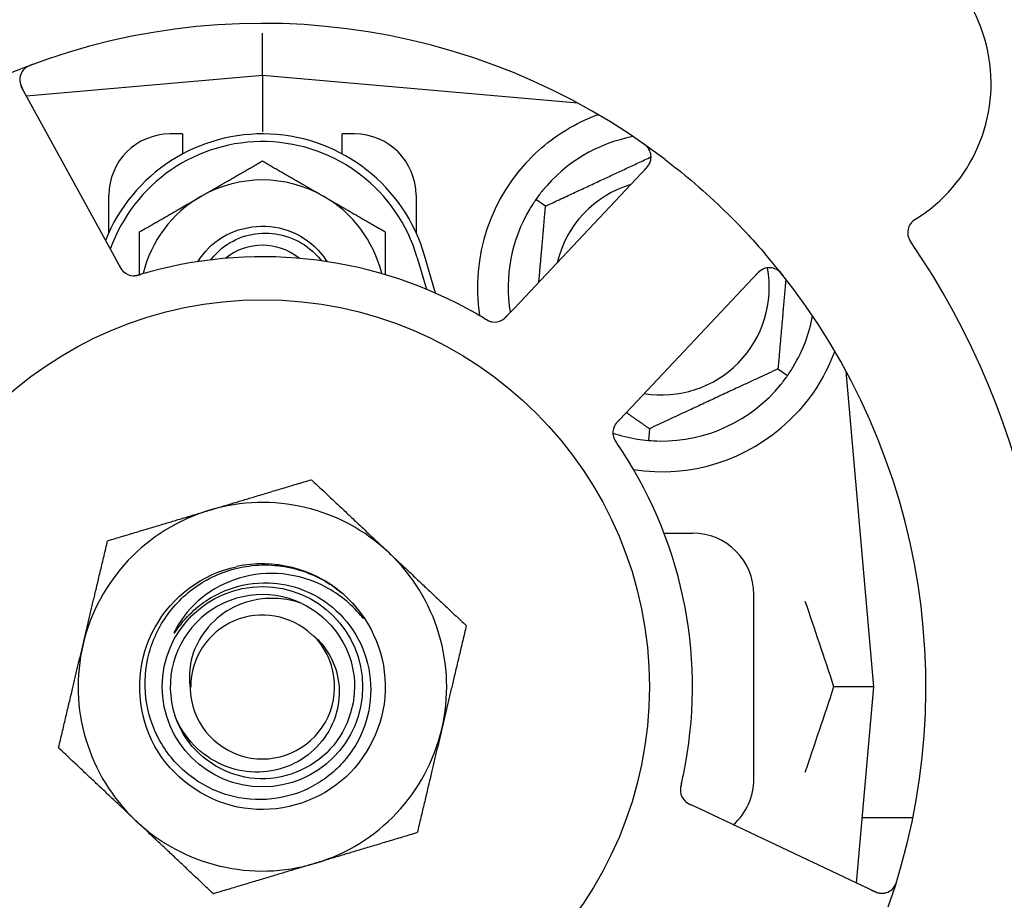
# Model space of a CAD drawing. Header units: inches. Extents: x 24 to 1128, y -69 to 748.
# Tile 21 of 256: x 121.49 to 123.5, y 214.88 to 216.67. Entities that reach past the tile are written whole.
import ezdxf

# ---------------------------------------------------------------- set-up
doc = ezdxf.new("R2010")
doc.units = ezdxf.units.IN
doc.header["$LTSCALE"] = 32
doc.header["$MEASUREMENT"] = 0
doc.layers.add('Dimension (ANSI)', color=7, linetype='Continuous', lineweight=25)
doc.layers.add('Visible (ANSI)', color=7, linetype='Continuous', lineweight=30)
doc.styles.add('Note Text (ANSI)', font='tahoma.ttf')
doc.dimstyles.new('SB Fraction-16 (ANSI)', dxfattribs={"dimscale": 32, "dimtxt": 0.125, "dimasz": 0.098425, "dimexe": 0.125, "dimexo": 0.0625, "dimgap": 0.031496, "dimtad": 0, "dimtih": 1, "dimtoh": 1, "dimdec": 4, "dimrnd": 1e-08, "dimzin": 0, "dimdsep": 46, "dimlunit": 5, "dimtxsty": 'Note Text (ANSI)', "dimcen": 0.09, "dimdle": 0.393701, "dimclrd": 256, "dimclre": 256, "dimclrt": 256, "dimadec": 0, "dimazin": 3, "dimtfac": 0.96, "dimtofl": 0, "dimtmove": 0, "dimatfit": 3, "dimfxl": 1, "dimfrac": 2, "dimtolj": 1, "dimtzin": 12, "dimlwd": -1, "dimlwe": -1, "dimarcsym": 0})

# ---------------------------------------------------------------- blocks, each defined once
blk = doc.blocks.new('*D15')
at = {"layer": 'Defpoints', "color": 0, "transparency": 16777216}
for p in [(157.2904, 468.9837), (65.9568, 162.272), (120.1654, 162.272)]:
    blk.add_point(p, dxfattribs=at)
at = {"layer": 'Dimension (ANSI)', "transparency": 16777216}
for p, q in [((155.2904, 468.9837), (61.9568, 468.9837)), ((65.9568, 465.8341), (65.9568, 331.6609)), ((65.9568, 165.4216), (65.9568, 324.5948)), ((118.1654, 162.272), (61.9568, 162.272))]:
    blk.add_line(p, q, dxfattribs=at)
for points in [[(65.4319, 465.8341), (66.4817, 465.8341), (65.9568, 468.9837)], [(65.4319, 165.4216), (66.4817, 165.4216), (65.9568, 162.272)]]:
    blk.add_solid(points, dxfattribs=at)
at = {"layer": 'Dimension (ANSI)', "transparency": 16777216, "insert": (53.754, 330.653), "char_height": 4, "attachment_point": 1, "style": 'Note Text (ANSI)'}
blk.add_mtext('\\A1;306 11/16', dxfattribs=at)

msp = doc.modelspace()

# ---------------------------------------------------------------- linework, layer by layer
at = {"layer": 'Visible (ANSI)'}
for p, q in [((121.98611, 216.55645), (121.98611, 216.64244)), ((121.98611, 216.55645), (121.50615, 216.51446)), ((121.98611, 216.55645), (121.98611, 216.44187)), ((122.62809, 216.50028), (121.98611, 216.55645)), ((121.68481, 216.1879), (121.49618, 216.53269)), ((122.62486, 216.50057), (122.62486, 216.50203)), ((121.82361, 216.4377), (121.79861, 216.4377)), ((121.82361, 216.4377), (121.82361, 216.39687)), ((122.14861, 216.39687), (122.14861, 216.4377)), ((122.17361, 216.4377), (122.14861, 216.4377)), ((122.76835, 216.36934), (122.49873, 216.0834)), ((121.67361, 216.23716), (121.67361, 216.3127)), ((122.29861, 216.3127), (122.29861, 216.23716)), ((122.56214, 216.29078), (122.54262, 216.30444)), ((121.69435, 216.17047), (121.68481, 216.1879)), ((122.33844, 216.11363), (122.31611, 216.1902)), ((122.30111, 216.18583), (122.31986, 216.12155)), ((122.72537, 215.8697), (122.99499, 216.15565)), ((122.49873, 216.0834), (122.48508, 216.06892)), ((123.03508, 215.95962), (123.05459, 215.94596)), ((123.22986, 215.3127), (123.17369, 215.95469)), ((122.71174, 215.85524), (122.72537, 215.8697)), ((122.77345, 215.83762), (122.77137, 215.81389)), ((122.8034, 215.6252), (122.86111, 215.6252)), ((122.98611, 215.1252), (122.98611, 215.5002)), ((123.22986, 215.3127), (123.14839, 215.3127)), ((123.1949, 214.91318), (123.22986, 215.3127)), ((122.8775, 215.06333), (122.85951, 215.07184)), ((123.23276, 214.89527), (122.8775, 215.06333)), ((123.30954, 215.04617), (123.20654, 215.04617))]:
    msp.add_line(p, q, dxfattribs=at)
for radius in [0.7875, 0.20385]:
    msp.add_circle((121.98611, 215.3127), radius, dxfattribs=at)
for centre, radius, start, end in [((123.14378, 216.54048), 0.325, 301.56477, 151.80207), ((121.98611, 215.3127), 1.35, 52.62287, 112.74397), ((121.5236, 216.54768), 0.03125, 110.53135, 208.68342), ((121.98611, 216.09395), 0.34375, 16.2602, 158.3076), ((121.79861, 216.3127), 0.125, 90, 180), ((122.17361, 216.3127), 0.125, 0, 90), ((122.79861, 216.1252), 0.3125, 100.71622, 140.84193), ((121.98611, 216.09395), 0.32812, 16.2602, 160.60541), ((122.74561, 216.39078), 0.03125, 316.68342, 54.83549), ((122.79861, 216.1252), 0.375, 134.27762, 188.78707), ((121.98611, 216.09395), 0.25, 60, 120), ((122.79861, 216.1252), 0.21875, 106.71618, 166.65066), ((121.98611, 216.09395), 0.25, 120, 166.26096), ((121.98611, 216.09395), 0.25, 13.73904, 60), ((122.79861, 216.1252), 0.3125, 149.15807, 189.35248), ((123.33027, 216.23694), 0.03125, 121.56477, 214.51231), ((121.98611, 216.09395), 0.11727, 50.56429, 129.43571), ((121.98611, 215.3127), 1.6, 346.81714, 34.5497), ((121.98611, 215.3127), 0.875, 60.19111, 105.17573), ((121.98611, 215.3127), 1.35, 340.62287, 40.74397), ((121.72455, 216.18039), 0.03125, 226.67765, 268.13682), ((122.79861, 216.1252), 0.21875, 260.57954, 10.53406), ((123.01772, 216.13421), 0.03125, 38.53135, 136.68342), ((122.79861, 216.1252), 0.3125, 329.15807, 349.28378), ((122.45839, 216.08616), 0.03125, 257.46904, 299.46837), ((122.79861, 216.1252), 0.3125, 269.15807, 320.84193), ((122.79861, 216.1252), 0.375, 261.21293, 313.75453), ((122.7305, 215.82959), 0.03125, 154.67765, 196.13682), ((122.79861, 216.1252), 0.3125, 251.46237, 260.84193), ((121.98611, 215.3127), 0.875, 348.19111, 33.17573), ((121.98611, 215.3127), 0.375, 46.68342, 106.68342), ((121.98611, 215.3127), 0.375, 106.68342, 166.68342), ((122.86111, 215.5002), 0.125, 0, 90), ((121.98611, 215.3127), 0.375, 346.68342, 46.68342), ((121.98611, 215.3127), 0.25, 49.96044, 102.10596), ((121.98611, 215.3127), 0.1875, 64.71096, 198.15663), ((121.98611, 215.3127), 0.25, 46.19222, 49.96044), ((121.98611, 215.3127), 0.14583, 46.55117, 180.00317), ((121.98611, 215.3127), 0.14696, 181.25861, 45.29572), ((121.98611, 215.3127), 0.375, 166.68342, 226.68342), ((121.98611, 215.3127), 0.375, 286.68342, 346.68342), ((122.86111, 215.1252), 0.125, 311.64189, 0), ((122.86766, 215.10255), 0.03125, 185.46904, 227.46837), ((121.98611, 215.3127), 0.375, 226.68342, 286.68342), ((121.98611, 215.3127), 0.875, 204.19111, 249.17573), ((121.98611, 215.3127), 1.35, 196.62287, 256.74397), ((123.24612, 214.92352), 0.03125, 244.68342, 342.83549), ((123.51154, 214.59109), 0.325, 229.56477, 79.80207)]:
    msp.add_arc(centre, radius, start, end, dxfattribs=at)
for points, knots in [([(121.51926, 216.57941), (121.51867, 216.57919), (121.51809, 216.57898), (121.51652, 216.57839), (121.51552, 216.578), (121.51368, 216.57723), (121.51283, 216.57687), (121.51067, 216.57588), (121.50936, 216.57522), (121.50713, 216.57398), (121.50617, 216.57338), (121.50457, 216.57231), (121.5039, 216.57181), (121.5026, 216.57078), (121.502, 216.57025), (121.50135, 216.56963), (121.50122, 216.56949), (121.5011, 216.56938)], [0, 0, 0, 0, 0.005149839, 0.005149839, 0.013554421, 0.013554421, 0.020527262, 0.020527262, 0.031641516, 0.031641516, 0.041623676, 0.041623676, 0.051235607, 0.051235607, 0.06373445, 0.06373445, 0.067355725, 0.067355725, 0.067355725, 0.067355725]), ([(121.49235, 216.54775), (121.49235, 216.54745), (121.49236, 216.54709), (121.49246, 216.54529), (121.49269, 216.54355), (121.49339, 216.54046), (121.49381, 216.53901), (121.49514, 216.53537), (121.49613, 216.53312), (121.49773, 216.52994), (121.49821, 216.52901), (121.49916, 216.52724), (121.49962, 216.5264), (121.50008, 216.52556)], [0.058736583, 0.058736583, 0.058736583, 0.058736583, 0.064782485, 0.064782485, 0.086145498, 0.086145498, 0.103238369, 0.103238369, 0.123434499, 0.123434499, 0.131598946, 0.131598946, 0.138939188, 0.138939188, 0.138939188, 0.138939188]), ([(122.53681, 216.39369), (122.55195, 216.40845), (122.5689, 216.42237), (122.60791, 216.44914), (122.63032, 216.46105), (122.65605, 216.4721), (122.66176, 216.47439), (122.66751, 216.47654)], [0.55181372, 0.55181372, 0.55181372, 0.55181372, 0.71000954, 0.71000954, 0.90366002, 0.90366002, 0.95550669, 0.95550669, 0.95550669, 0.95550669]), ([(122.77293, 216.40596), (122.77278, 216.40621), (122.7726, 216.40652), (122.77196, 216.40753), (122.77142, 216.4083), (122.77013, 216.40995), (122.7693, 216.41091), (122.76776, 216.41247), (122.76725, 216.41296), (122.76596, 216.41415), (122.76513, 216.41488), (122.76333, 216.41636), (122.76233, 216.41713), (122.76076, 216.41831), (122.76016, 216.41874), (122.75897, 216.41958), (122.75839, 216.41999), (122.7578, 216.4204)], [0.051298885, 0.051298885, 0.051298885, 0.051298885, 0.057269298, 0.057269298, 0.069785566, 0.069785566, 0.083632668, 0.083632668, 0.089458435, 0.089458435, 0.09782017, 0.09782017, 0.107290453, 0.107290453, 0.113094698, 0.113094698, 0.118968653, 0.118968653, 0.118968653, 0.118968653]), ([(122.76278, 216.36344), (122.76343, 216.36413), (122.76408, 216.36482), (122.76659, 216.36753), (122.76838, 216.36958), (122.77114, 216.3732), (122.77222, 216.37482), (122.7738, 216.3776), (122.77442, 216.3789), (122.77526, 216.38102), (122.77553, 216.38183), (122.77579, 216.3827), (122.77584, 216.38288), (122.77589, 216.38304)], [0, 0, 0, 0, 0.007248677, 0.007248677, 0.028564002, 0.028564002, 0.04748221, 0.04748221, 0.065361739, 0.065361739, 0.076705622, 0.076705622, 0.079955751, 0.079955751, 0.079955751, 0.079955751]), ([(122.80564, 216.38549), (122.82386, 216.37157), (122.84161, 216.35728), (122.87948, 216.32518), (122.89967, 216.30701), (122.93859, 216.26977), (122.9571, 216.25098), (122.98655, 216.21929), (122.99784, 216.20668), (123.00891, 216.19382)], [-0.73117336, -0.73117336, -0.73117336, -0.73117336, -0.55242948, -0.55242948, -0.34016147, -0.34016147, -0.13232742, -0.13232742, 0, 0, 0, 0]), ([(121.85448, 216.17753), (121.86702, 216.19733), (121.88385, 216.2144), (121.90378, 216.22675), (121.94603, 216.25294), (122.00108, 216.25723), (122.04688, 216.2379), (122.07594, 216.22563), (122.10078, 216.20406), (122.11779, 216.17752)], [6.8488771, 6.8488771, 6.8488771, 6.8488771, 7.2990044, 7.2990044, 7.2990044, 8.2534333, 8.2534333, 8.2534333, 8.8590861, 8.8590861, 8.8590861, 8.8590861]), ([(121.88091, 216.18135), (121.88482, 216.18649), (121.8891, 216.19136), (121.90658, 216.20859), (121.92181, 216.21862), (121.95552, 216.23242), (121.97371, 216.23597), (122.01073, 216.23593), (122.02919, 216.23224), (122.06396, 216.21791), (122.07989, 216.20732), (122.09797, 216.18941), (122.10227, 216.18454), (122.10623, 216.17942)], [-1.06231766, -1.06231766, -1.06231766, -1.06231766, -1.01273267, -1.01273267, -0.87465824, -0.87465824, -0.73438222, -0.73438222, -0.59190522, -0.59190522, -0.44722789, -0.44722789, -0.39760805, -0.39760805, -0.39760805, -0.39760805]), ([(121.69435, 216.17047), (121.69461, 216.17001), (121.69486, 216.16954), (121.69536, 216.16864), (121.6956, 216.16819), (121.69616, 216.1672), (121.69647, 216.16666), (121.69758, 216.16473), (121.69834, 216.16351), (121.6996, 216.16166), (121.70018, 216.16088), (121.7013, 216.15952), (121.70182, 216.15895), (121.7027, 216.15804), (121.70311, 216.15765), (121.70335, 216.15742), (121.70338, 216.15739), (121.70338, 216.15739), (121.70338, 216.15739), (121.70338, 216.15739)], [0, 0, 0, 0, 0.004355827, 0.004355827, 0.008687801, 0.008687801, 0.014307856, 0.014307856, 0.029588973, 0.029588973, 0.043844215, 0.043844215, 0.054171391, 0.054171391, 0.061954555, 0.061954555, 0.063871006, 0.063871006, 0.063878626, 0.063878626, 0.063878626, 0.063878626]), ([(121.69437, 216.17043), (121.69452, 216.17017), (121.69466, 216.16991), (121.69545, 216.16848), (121.69611, 216.16727), (121.69757, 216.1648), (121.69838, 216.16351), (121.69993, 216.1613), (121.70068, 216.16033), (121.70216, 216.15861), (121.70293, 216.15783), (121.7036, 216.1572), (121.70369, 216.15712), (121.70378, 216.15704)], [0, 0, 0, 0, 0.002309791, 0.002309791, 0.012623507, 0.012623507, 0.024338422, 0.024338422, 0.035397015, 0.035397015, 0.047442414, 0.047442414, 0.049661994, 0.049661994, 0.049661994, 0.049661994]), ([(121.72278, 216.14919), (121.72301, 216.14918), (121.72331, 216.14917), (121.72419, 216.14916), (121.72483, 216.14917), (121.72617, 216.14925), (121.72688, 216.14931), (121.72828, 216.14949), (121.72896, 216.14959), (121.73061, 216.14989), (121.73162, 216.15011), (121.7331, 216.15046), (121.73355, 216.15057), (121.73516, 216.15098), (121.73636, 216.15132), (121.73791, 216.15176), (121.7383, 216.15188), (121.73885, 216.15204), (121.73902, 216.15209), (121.73919, 216.15214)], [0.044252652, 0.044252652, 0.044252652, 0.044252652, 0.050671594, 0.050671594, 0.061250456, 0.061250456, 0.071050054, 0.071050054, 0.078610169, 0.078610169, 0.087196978, 0.087196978, 0.090753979, 0.090753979, 0.100050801, 0.100050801, 0.10314767, 0.10314767, 0.10451733, 0.10451733, 0.10451733, 0.10451733]), ([(121.72315, 216.14916), (121.72315, 216.14916), (121.72318, 216.14916), (121.72332, 216.14916), (121.72346, 216.14915), (121.72391, 216.14914), (121.72427, 216.14914), (121.7255, 216.14917), (121.72644, 216.14923), (121.72843, 216.14947), (121.72946, 216.14964), (121.73186, 216.15012), (121.73327, 216.15047), (121.736, 216.1512), (121.73733, 216.15159), (121.73882, 216.15203), (121.739, 216.15208), (121.73919, 216.15214)], [0.030853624, 0.030853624, 0.030853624, 0.030853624, 0.032941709, 0.032941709, 0.03638518, 0.03638518, 0.042347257, 0.042347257, 0.055267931, 0.055267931, 0.065838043, 0.065838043, 0.077516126, 0.077516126, 0.087897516, 0.087897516, 0.089364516, 0.089364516, 0.089364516, 0.089364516]), ([(123.00813, 216.16395), (123.00785, 216.16385), (123.0075, 216.16373), (123.00583, 216.16308), (123.00424, 216.16233), (123.00152, 216.1607), (123.00027, 216.15985), (122.99722, 216.15746), (122.99539, 216.15583), (122.99285, 216.15333), (122.99212, 216.15258), (122.99073, 216.15113), (122.99007, 216.15043), (122.98941, 216.14973)], [0.058736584, 0.058736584, 0.058736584, 0.058736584, 0.064782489, 0.064782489, 0.086145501, 0.086145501, 0.103238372, 0.103238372, 0.123434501, 0.123434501, 0.131598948, 0.131598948, 0.13893919, 0.13893919, 0.13893919, 0.13893919]), ([(123.04656, 216.14813), (123.04617, 216.14863), (123.04579, 216.14911), (123.04474, 216.15042), (123.04406, 216.15126), (123.04276, 216.15277), (123.04215, 216.15347), (123.04054, 216.15521), (123.03951, 216.15625), (123.03764, 216.15799), (123.03678, 216.15872), (123.03526, 216.15992), (123.03459, 216.1604), (123.0332, 216.16132), (123.03251, 216.16172), (123.03172, 216.16214), (123.03155, 216.16223), (123.0314, 216.1623)], [0, 0, 0, 0, 0.005149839, 0.005149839, 0.013554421, 0.013554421, 0.020527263, 0.020527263, 0.031641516, 0.031641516, 0.041623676, 0.041623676, 0.051235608, 0.051235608, 0.063734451, 0.063734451, 0.067355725, 0.067355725, 0.067355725, 0.067355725]), ([(122.43703, 216.06256), (122.43663, 216.06281), (122.43619, 216.06307), (122.43572, 216.06335), (122.43151, 216.06587), (122.42574, 216.06926), (122.42108, 216.07193)], [0.48080563, 0.48080563, 0.48080563, 0.48080563, 0.5329828, 0.5329828, 0.5329828, 1, 1, 1, 1]), ([(122.47263, 216.05835), (122.47271, 216.05839), (122.4728, 216.05844), (122.47307, 216.05859), (122.47327, 216.05869), (122.47414, 216.05919), (122.47493, 216.05969), (122.47678, 216.061), (122.47791, 216.06189), (122.48009, 216.06383), (122.48118, 216.06488), (122.48271, 216.06643), (122.48319, 216.06692), (122.48389, 216.06767), (122.48413, 216.06792), (122.4846, 216.06841), (122.48482, 216.06865), (122.48505, 216.06889)], [0.038929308, 0.038929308, 0.038929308, 0.038929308, 0.040726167, 0.040726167, 0.043941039, 0.043941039, 0.054249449, 0.054249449, 0.066768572, 0.066768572, 0.07820649, 0.07820649, 0.083402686, 0.083402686, 0.086046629, 0.086046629, 0.08863019, 0.08863019, 0.08863019, 0.08863019]), ([(122.47335, 216.05873), (122.47335, 216.05873), (122.47336, 216.05873), (122.47342, 216.05876), (122.47362, 216.05887), (122.47421, 216.05922), (122.47468, 216.0595), (122.4757, 216.06016), (122.47624, 216.06055), (122.47693, 216.06106), (122.4771, 216.0612), (122.47834, 216.06218), (122.47971, 216.0634), (122.4818, 216.06548), (122.48241, 216.06611), (122.48336, 216.06711), (122.48369, 216.06745), (122.48436, 216.06816), (122.48471, 216.06853), (122.48505, 216.06889)], [0.028019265, 0.028019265, 0.028019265, 0.028019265, 0.028672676, 0.028672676, 0.033062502, 0.033062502, 0.040781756, 0.040781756, 0.051074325, 0.051074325, 0.054504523, 0.054504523, 0.075062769, 0.075062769, 0.083066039, 0.083066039, 0.087153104, 0.087153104, 0.091266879, 0.091266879, 0.091266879, 0.091266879]), ([(122.43707, 216.06254), (122.43732, 216.06239), (122.43758, 216.06223), (122.43828, 216.06182), (122.43871, 216.06156), (122.44008, 216.06075), (122.44103, 216.0602), (122.44302, 216.05911), (122.44409, 216.05855), (122.44622, 216.05753), (122.44725, 216.05709), (122.44931, 216.0563), (122.45027, 216.05601), (122.45147, 216.05569), (122.45181, 216.05562), (122.45206, 216.05556)], [0.001596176, 0.001596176, 0.001596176, 0.001596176, 0.00393777, 0.00393777, 0.007842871, 0.007842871, 0.016055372, 0.016055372, 0.025513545, 0.025513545, 0.037191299, 0.037191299, 0.054193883, 0.054193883, 0.061558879, 0.061558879, 0.061558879, 0.061558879]), ([(122.43707, 216.06254), (122.43754, 216.06226), (122.438, 216.06198), (122.43894, 216.06142), (122.43941, 216.06114), (122.44097, 216.06022), (122.44208, 216.05959), (122.44391, 216.05861), (122.44467, 216.05823), (122.44642, 216.0574), (122.44736, 216.057), (122.44905, 216.05638), (122.44982, 216.05613), (122.45106, 216.05578), (122.45158, 216.05566), (122.45189, 216.05559), (122.45193, 216.05558), (122.45195, 216.05558), (122.45195, 216.05558), (122.45195, 216.05558)], [0, 0, 0, 0, 0.004180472, 0.004180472, 0.008305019, 0.008305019, 0.018114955, 0.018114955, 0.025612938, 0.025612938, 0.036850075, 0.036850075, 0.047489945, 0.047489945, 0.056089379, 0.056089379, 0.05828692, 0.05828692, 0.058652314, 0.058652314, 0.058652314, 0.058652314]), ([(123.15049, 215.99579), (123.14808, 215.98917), (123.14548, 215.98254), (123.13419, 215.95645), (123.12248, 215.93441), (123.09349, 215.89215), (123.07628, 215.87189), (123.05795, 215.85434)], [1.38940877, 1.38940877, 1.38940877, 1.38940877, 1.45134152, 1.45134152, 1.64787025, 1.64787025, 1.84130789, 1.84130789, 1.84130789, 1.84130789]), ([(122.71171, 215.85521), (122.7115, 215.85499), (122.7113, 215.85478), (122.71018, 215.85359), (122.70924, 215.85258), (122.70734, 215.85043), (122.70636, 215.84926), (122.70473, 215.84711), (122.70405, 215.84609), (122.70287, 215.84416), (122.70237, 215.84318), (122.70198, 215.84235), (122.70192, 215.84223), (122.70188, 215.84213)], [0, 0, 0, 0, 0.002309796, 0.002309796, 0.012623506, 0.012623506, 0.024338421, 0.024338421, 0.035397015, 0.035397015, 0.047442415, 0.047442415, 0.049661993, 0.049661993, 0.049661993, 0.049661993]), ([(122.71174, 215.85524), (122.71138, 215.85486), (122.71101, 215.85447), (122.7103, 215.85372), (122.70996, 215.85335), (122.70919, 215.85251), (122.70876, 215.85205), (122.70727, 215.8504), (122.70635, 215.8493), (122.70498, 215.84753), (122.70442, 215.84674), (122.70348, 215.84525), (122.70309, 215.84458), (122.70249, 215.84346), (122.70225, 215.84295), (122.70211, 215.84265), (122.70209, 215.84261), (122.70209, 215.84261), (122.70209, 215.84261), (122.70209, 215.84261)], [0, 0, 0, 0, 0.004355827, 0.004355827, 0.0086878, 0.0086878, 0.014307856, 0.014307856, 0.029588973, 0.029588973, 0.043844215, 0.043844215, 0.054171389, 0.054171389, 0.061954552, 0.061954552, 0.063871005, 0.063871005, 0.063878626, 0.063878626, 0.063878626, 0.063878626]), ([(122.70028, 215.82163), (122.70034, 215.82141), (122.70042, 215.82112), (122.70069, 215.82028), (122.7009, 215.81967), (122.70139, 215.81842), (122.70166, 215.81777), (122.70227, 215.81649), (122.70258, 215.81588), (122.70337, 215.8144), (122.70389, 215.8135), (122.70468, 215.81221), (122.70492, 215.81182), (122.70581, 215.81041), (122.7065, 215.80938), (122.70741, 215.80804), (122.70763, 215.80771), (122.70796, 215.80723), (122.70806, 215.80708), (122.70816, 215.80694)], [0.044252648, 0.044252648, 0.044252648, 0.044252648, 0.050671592, 0.050671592, 0.061250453, 0.061250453, 0.071050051, 0.071050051, 0.078610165, 0.078610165, 0.087196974, 0.087196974, 0.090753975, 0.090753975, 0.100050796, 0.100050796, 0.103147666, 0.103147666, 0.104517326, 0.104517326, 0.104517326, 0.104517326]), ([(122.70037, 215.82127), (122.70037, 215.82127), (122.70038, 215.82124), (122.70042, 215.82111), (122.70046, 215.82097), (122.70059, 215.82054), (122.7007, 215.8202), (122.7011, 215.81903), (122.70145, 215.81816), (122.70229, 215.81635), (122.70277, 215.81541), (122.70398, 215.81329), (122.70474, 215.81205), (122.70628, 215.80968), (122.70707, 215.80853), (122.70794, 215.80725), (122.70805, 215.8071), (122.70816, 215.80694)], [0.030853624, 0.030853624, 0.030853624, 0.030853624, 0.032941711, 0.032941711, 0.036385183, 0.036385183, 0.042347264, 0.042347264, 0.055267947, 0.055267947, 0.065838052, 0.065838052, 0.077516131, 0.077516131, 0.087897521, 0.087897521, 0.089364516, 0.089364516, 0.089364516, 0.089364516]), ([(122.15917, 215.49312), (122.20983, 215.44452), (122.23849, 215.37381), (122.23594, 215.30365), (122.23341, 215.23352), (122.19973, 215.16508), (122.14571, 215.12028), (122.09172, 215.07549), (122.01826, 215.05504), (121.94889, 215.06549), (121.8779, 215.07618), (121.81241, 215.1191), (121.77428, 215.17993), (121.73655, 215.24013), (121.72624, 215.31681), (121.74674, 215.38484), (121.76722, 215.45279), (121.81809, 215.51096), (121.88271, 215.54032), (121.89903, 215.54773), (121.91616, 215.55327), (121.93369, 215.55695)], [5.2445607, 5.2445607, 5.2445607, 5.2445607, 6.086966, 6.086966, 6.086966, 6.9291128, 6.9291128, 6.9291128, 7.7710085, 7.7710085, 7.7710085, 8.6324711, 8.6324711, 8.6324711, 9.4850832, 9.4850832, 9.4850832, 10.3367446, 10.3367446, 10.3367446, 10.5518672, 10.5518672, 10.5518672, 10.5518672]), ([(121.99889, 215.52394), (122.02238, 215.52316), (122.04557, 215.51848), (122.08968, 215.50168), (122.11028, 215.48961), (122.15016, 215.45637), (122.16806, 215.43424), (122.19457, 215.3841), (122.20281, 215.35654), (122.20835, 215.29951), (122.20548, 215.27058), (122.18878, 215.21516), (122.175, 215.18923), (122.13812, 215.14384), (122.1153, 215.12489), (122.06343, 215.09663), (122.03484, 215.08768), (121.97553, 215.08117), (121.94539, 215.08377), (121.88749, 215.10043), (121.86032, 215.11443), (121.81263, 215.15219), (121.79262, 215.17568), (121.76255, 215.22925), (121.75287, 215.25886), (121.74532, 215.32042), (121.74763, 215.35178), (121.76418, 215.41217), (121.77836, 215.44057), (121.81696, 215.49061), (121.84109, 215.5117), (121.89631, 215.54363), (121.92693, 215.55407), (121.95868, 215.55837)], [-3.5801326, -3.5801326, -3.5801326, -3.5801326, -3.4004535, -3.4004535, -3.2191752, -3.2191752, -3.0035583, -3.0035583, -2.7857358, -2.7857358, -2.5657084, -2.5657084, -2.3434763, -2.3434763, -2.1190401, -2.1190401, -1.8924003, -1.8924003, -1.6635571, -1.6635571, -1.4325112, -1.4325112, -1.1992628, -1.1992628, -0.9638125, -0.9638125, -0.7261606, -0.7261606, -0.4863077, -0.4863077, -0.244254, -0.244254, 0, 0, 0, 0]), ([(121.95868, 215.55837), (121.97614, 215.56074), (121.99381, 215.56119), (122.0292, 215.55823), (122.04682, 215.55478), (122.0943, 215.5399), (122.12258, 215.52449), (122.14694, 215.5041)], [-0.51193076, -0.51193076, -0.51193076, -0.51193076, -0.37804019, -0.37804019, -0.24204071, -0.24204071, 0, 0, 0, 0]), ([(122.18592, 215.45824), (122.16609, 215.48159), (122.14209, 215.50103), (122.08788, 215.52994), (122.05813, 215.53906), (121.99772, 215.54508), (121.96769, 215.54228), (121.91132, 215.52538), (121.88545, 215.51179), (121.84121, 215.47588), (121.82307, 215.45418), (121.80969, 215.42958)], [-1.1317323, -1.1317323, -1.1317323, -1.1317323, -0.8984595, -0.8984595, -0.6634575, -0.6634575, -0.435379, -0.435379, -0.2142259, -0.2142259, 0, 0, 0, 0]), ([(121.83925, 215.46114), (121.84916, 215.47096), (121.85993, 215.47978), (121.8851, 215.49664), (121.89968, 215.50418), (121.94177, 215.52017), (121.97026, 215.52488), (121.99889, 215.52394)], [-0.44935864, -0.44935864, -0.44935864, -0.44935864, -0.34320731, -0.34320731, -0.21838639, -0.21838639, 0, 0, 0, 0]), ([(122.06621, 215.48223), (122.05048, 215.48771), (122.03409, 215.49107), (122.00071, 215.49321), (121.98388, 215.49195), (121.94553, 215.48345), (121.92473, 215.47442), (121.88871, 215.44927), (121.87363, 215.43371), (121.85102, 215.39841), (121.84339, 215.37921), (121.83682, 215.34267), (121.83659, 215.32589), (121.83919, 215.30947)], [-0.89666376, -0.89666376, -0.89666376, -0.89666376, -0.7697294, -0.7697294, -0.64162523, -0.64162523, -0.47009117, -0.47009117, -0.30597672, -0.30597672, -0.14928046, -0.14928046, -0.02134877, -0.02134877, -0.02134877, -0.02134877]), ([(122.15917, 215.49312), (122.167, 215.48557), (122.17436, 215.47743), (122.18638, 215.46188), (122.19006, 215.45612), (122.19189, 215.45275), (122.19222, 215.45211), (122.19243, 215.45155), (122.19247, 215.45143), (122.19249, 215.45129), (122.19249, 215.45125), (122.19249, 215.4512), (122.19248, 215.45118), (122.19247, 215.45115), (122.19246, 215.45114), (122.19244, 215.45113), (122.19243, 215.45113), (122.19239, 215.45112), (122.19237, 215.45113), (122.19229, 215.45115), (122.19224, 215.45118), (122.19139, 215.45176), (122.18906, 215.45454), (122.18592, 215.45824)], [-0.28928031, -0.28928031, -0.28928031, -0.28928031, -0.16787143, -0.16787143, -0.06646306, -0.06646306, -0.04917499, -0.04917499, -0.04476579, -0.04476579, -0.04306859, -0.04306859, -0.04215282, -0.04215282, -0.04143605, -0.04143605, -0.040655, -0.040655, -0.03948059, -0.03948059, -0.0370912, -0.0370912, 0, 0, 0, 0]), ([(122.06621, 215.48223), (122.11749, 215.458), (122.15653, 215.40929), (122.16901, 215.35396), (122.18149, 215.29863), (122.16715, 215.23789), (122.13124, 215.19399), (122.0954, 215.15017), (122.03886, 215.12408), (121.98227, 215.12524), (121.92558, 215.1264), (121.87006, 215.15489), (121.83606, 215.20027), (121.82383, 215.21658), (121.81449, 215.23495), (121.80821, 215.25433)], [5.153766, 5.153766, 5.153766, 5.153766, 6.061332, 6.061332, 6.061332, 6.968806, 6.968806, 6.968806, 7.8744508, 7.8744508, 7.8744508, 8.7817425, 8.7817425, 8.7817425, 9.107885, 9.107885, 9.107885, 9.107885]), ([(121.80969, 215.42958), (121.80889, 215.42811), (121.80803, 215.42644), (121.80706, 215.42433), (121.80664, 215.42336), (121.8064, 215.42255), (121.80636, 215.42238), (121.80634, 215.4222), (121.80634, 215.42215), (121.80635, 215.42209), (121.80636, 215.42206), (121.80638, 215.42203), (121.80639, 215.42202), (121.80642, 215.42201), (121.80643, 215.422), (121.80647, 215.422), (121.8065, 215.42201), (121.80657, 215.42204), (121.80662, 215.42207), (121.80681, 215.42222), (121.807, 215.4224), (121.80786, 215.42336), (121.80882, 215.42465), (121.81456, 215.43243), (121.82405, 215.44611), (121.83925, 215.46114)], [-0.32002064, -0.32002064, -0.32002064, -0.32002064, -0.25037654, -0.25037654, -0.22022079, -0.22022079, -0.21319305, -0.21319305, -0.21059304, -0.21059304, -0.20923641, -0.20923641, -0.20821255, -0.20821255, -0.20712521, -0.20712521, -0.2055378, -0.2055378, -0.20262718, -0.20262718, -0.19315319, -0.19315319, -0.1629071, -0.1629071, 0, 0, 0, 0]), ([(122.08949, 215.41715), (122.09867, 215.40935), (122.10686, 215.40045), (122.1217, 215.37977), (122.12801, 215.36789), (122.13971, 215.33645), (122.14293, 215.31636), (122.14154, 215.2755), (122.13674, 215.25514), (122.11945, 215.21685), (122.10693, 215.19939), (122.07555, 215.16977), (122.05684, 215.15807), (122.01549, 215.14222), (121.99318, 215.13841), (121.94777, 215.1395), (121.92513, 215.1446), (121.88251, 215.16332), (121.86304, 215.17697), (121.82995, 215.21132), (121.81682, 215.23183), (121.80794, 215.25427)], [-1.5503297, -1.5503297, -1.5503297, -1.5503297, -1.4577971, -1.4577971, -1.3550285, -1.3550285, -1.200467, -1.200467, -1.0416694, -1.0416694, -0.8786368, -0.8786368, -0.7113708, -0.7113708, -0.5398726, -0.5398726, -0.3641439, -0.3641439, -0.1841858, -0.1841858, 0, 0, 0, 0]), ([(122.83861, 215.11556), (122.83872, 215.11603), (122.83883, 215.11653), (122.83896, 215.11706), (122.84005, 215.12184), (122.84149, 215.12837), (122.84259, 215.13363)], [0.48080563, 0.48080563, 0.48080563, 0.48080563, 0.5329828, 0.5329828, 0.5329828, 1, 1, 1, 1]), ([(122.8386, 215.11553), (122.83848, 215.115), (122.83836, 215.11446), (122.83811, 215.1134), (122.83799, 215.11287), (122.8376, 215.1111), (122.83735, 215.10985), (122.83698, 215.10781), (122.83685, 215.10696), (122.8366, 215.10504), (122.83652, 215.10403), (122.83644, 215.10223), (122.83644, 215.10142), (122.8365, 215.10013), (122.83654, 215.0996), (122.83658, 215.09928), (122.83658, 215.09924), (122.83658, 215.09923), (122.83658, 215.09922), (122.83658, 215.09922)], [0, 0, 0, 0, 0.004180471, 0.004180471, 0.008305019, 0.008305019, 0.018114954, 0.018114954, 0.025612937, 0.025612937, 0.036850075, 0.036850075, 0.047489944, 0.047489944, 0.05608938, 0.05608938, 0.05828692, 0.05828692, 0.058652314, 0.058652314, 0.058652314, 0.058652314]), ([(122.8386, 215.11553), (122.83854, 215.11524), (122.83847, 215.11494), (122.83829, 215.11416), (122.83818, 215.11366), (122.83783, 215.11211), (122.8376, 215.11104), (122.83718, 215.1088), (122.83698, 215.10762), (122.83666, 215.10528), (122.83656, 215.10416), (122.83645, 215.10195), (122.83647, 215.10095), (122.83654, 215.09971), (122.83657, 215.09937), (122.8366, 215.09911)], [0.001596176, 0.001596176, 0.001596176, 0.001596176, 0.003937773, 0.003937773, 0.007842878, 0.007842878, 0.016055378, 0.016055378, 0.025513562, 0.025513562, 0.03719134, 0.03719134, 0.0541939, 0.0541939, 0.061558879, 0.061558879, 0.061558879, 0.061558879]), ([(122.84561, 215.08041), (122.84567, 215.08034), (122.84575, 215.08027), (122.84597, 215.08006), (122.84613, 215.07991), (122.84687, 215.07924), (122.84759, 215.07863), (122.84941, 215.07728), (122.8506, 215.07649), (122.85312, 215.075), (122.85446, 215.0743), (122.85641, 215.07332), (122.85702, 215.07302), (122.85795, 215.07258), (122.85826, 215.07243), (122.85887, 215.07214), (122.85917, 215.072), (122.85947, 215.07185)], [0.038929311, 0.038929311, 0.038929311, 0.038929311, 0.040726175, 0.040726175, 0.043941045, 0.043941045, 0.054249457, 0.054249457, 0.066768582, 0.066768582, 0.078206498, 0.078206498, 0.083402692, 0.083402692, 0.086046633, 0.086046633, 0.088630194, 0.088630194, 0.088630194, 0.088630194]), ([(122.84619, 215.07984), (122.84619, 215.07984), (122.84619, 215.07984), (122.84624, 215.07979), (122.84641, 215.07963), (122.84692, 215.07917), (122.84733, 215.07882), (122.84828, 215.07805), (122.84881, 215.07765), (122.84951, 215.07716), (122.84969, 215.07704), (122.85102, 215.07616), (122.8526, 215.07524), (122.85522, 215.0739), (122.85601, 215.07351), (122.85725, 215.07291), (122.85768, 215.0727), (122.85856, 215.07228), (122.85902, 215.07207), (122.85947, 215.07185)], [0.028019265, 0.028019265, 0.028019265, 0.028019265, 0.028672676, 0.028672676, 0.033062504, 0.033062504, 0.040781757, 0.040781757, 0.051074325, 0.051074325, 0.054504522, 0.054504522, 0.07506277, 0.07506277, 0.083066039, 0.083066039, 0.087153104, 0.087153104, 0.091266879, 0.091266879, 0.091266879, 0.091266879]), ([(123.269, 214.90223), (123.26919, 214.90244), (123.26943, 214.90271), (123.2702, 214.90364), (123.27076, 214.90438), (123.27193, 214.90612), (123.27259, 214.9072), (123.27359, 214.90916), (123.2739, 214.90979), (123.27464, 214.91139), (123.27507, 214.9124), (123.27593, 214.91457), (123.27635, 214.91576), (123.27698, 214.91762), (123.27721, 214.91832), (123.27764, 214.91971), (123.27785, 214.92039), (123.27806, 214.92108)], [0.051298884, 0.051298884, 0.051298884, 0.051298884, 0.057269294, 0.057269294, 0.069785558, 0.069785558, 0.083632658, 0.083632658, 0.089458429, 0.089458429, 0.097820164, 0.097820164, 0.107290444, 0.107290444, 0.113094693, 0.113094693, 0.118968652, 0.118968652, 0.118968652, 0.118968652]), ([(123.22543, 214.89874), (123.22628, 214.89833), (123.22714, 214.89793), (123.23049, 214.89638), (123.23299, 214.89531), (123.23729, 214.8938), (123.23917, 214.89328), (123.24229, 214.89263), (123.24373, 214.89244), (123.246, 214.8923), (123.24686, 214.89229), (123.24776, 214.89232), (123.24795, 214.89232), (123.24812, 214.89233)], [0, 0, 0, 0, 0.007248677, 0.007248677, 0.028564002, 0.028564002, 0.047482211, 0.047482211, 0.06536174, 0.06536174, 0.076705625, 0.076705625, 0.079955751, 0.079955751, 0.079955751, 0.079955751])]:
    msp.add_open_spline(points, degree=3, knots=knots, dxfattribs=at)
for points, weights in [([(122.66751, 216.47654), (122.66907, 216.47641), (122.67064, 216.47628)], [0.999914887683, 0.9999148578, 0.999914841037]), ([(122.56214, 216.29078), (122.67377, 216.34283), (122.77686, 216.3909)], [1.04422863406, 1.17902301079, 1.08886732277]), ([(121.86111, 216.31046), (121.91912, 216.34395), (121.98611, 216.38263)], [1, 1.0379548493, 1]), ([(121.98611, 216.38263), (122.0531, 216.34395), (122.11111, 216.31046)], [1, 1.0379548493, 1]), ([(121.73611, 216.23829), (121.8031, 216.27696), (121.86111, 216.31046)], [1, 1.0379548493, 1]), ([(122.11111, 216.31046), (122.16912, 216.27696), (122.23611, 216.23829)], [1, 1.0379548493, 1]), ([(122.54863, 216.13632), (122.5549, 216.20804), (122.56214, 216.29078)], [1.12448377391, 1.13145726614, 1.04422863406]), ([(121.73611, 216.15125), (121.73611, 216.1922), (121.73611, 216.23829)], [1.01840499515, 1.02227336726, 1]), ([(122.23611, 216.23829), (122.23611, 216.19219), (122.23611, 216.15123)], [1, 1.02228011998, 1.01840264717]), ([(123.05107, 216.14238), (123.0436, 216.05701), (123.03508, 215.95962)], [1.11819795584, 1.14843950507, 1.04422863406]), ([(123.03508, 215.95962), (122.90426, 215.89862), (122.77345, 215.83762)], [1.04422863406, 1.20577136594, 1.04422863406]), ([(122.77345, 215.83762), (122.74884, 215.85486), (122.72627, 215.87066)], [1.04422863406, 1.07418802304, 1.09303499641]), ([(121.87845, 215.67192), (121.9747, 215.70076), (122.08585, 215.73407)], [1, 1.0379548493, 1]), ([(122.08585, 215.73407), (122.17026, 215.65447), (122.24337, 215.58554)], [1, 1.0379548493, 1]), ([(121.67106, 215.60976), (121.7822, 215.64307), (121.87845, 215.67192)], [1, 1.0379548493, 1]), ([(121.62119, 215.39908), (121.64434, 215.49685), (121.67106, 215.60976)], [1, 1.0379548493, 1]), ([(122.24337, 215.58554), (122.31648, 215.51661), (122.40089, 215.43701)], [1, 1.0379548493, 1]), ([(122.40089, 215.43701), (122.37417, 215.32411), (122.35103, 215.22633)], [1, 1.0379548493, 1]), ([(121.57132, 215.18839), (121.59805, 215.3013), (121.62119, 215.39908)], [1, 1.0379548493, 1]), ([(122.35103, 215.22633), (122.32788, 215.12855), (122.30116, 215.01564)], [1, 1.0379548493, 1]), ([(121.72885, 215.03986), (121.65574, 215.10879), (121.57132, 215.18839)], [1, 1.0379548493, 1]), ([(121.88637, 214.89133), (121.80196, 214.97093), (121.72885, 215.03986)], [1, 1.0379548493, 1]), ([(122.30116, 215.01564), (122.19002, 214.98233), (122.09376, 214.95349)], [1, 1.0379548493, 1]), ([(122.09376, 214.95349), (121.99751, 214.92464), (121.88637, 214.89133)], [1, 1.0379548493, 1])]:
    msp.add_rational_spline(points, weights, degree=2, dxfattribs=at)
for points in [[(122.55629, 216.32253), (122.55173, 216.31693), (122.547, 216.31069), (122.54262, 216.30444)], [(122.54262, 216.30444), (122.53826, 216.2982), (122.53401, 216.29162), (122.5303, 216.28541)], [(121.75705, 216.15719), (121.75128, 216.15562), (121.74392, 216.15353), (121.73918, 216.15214)], [(123.05459, 215.94596), (123.05896, 215.95221), (123.06321, 215.95879), (123.06692, 215.96499)], [(123.04092, 215.92787), (123.04549, 215.93347), (123.05022, 215.93972), (123.05459, 215.94596)], [(122.71848, 215.79151), (122.71521, 215.79651), (122.71094, 215.80286), (122.70815, 215.80694)], [(122.74887, 215.81668), (122.75601, 215.81553), (122.76378, 215.81456), (122.77137, 215.81389)], [(122.77137, 215.81389), (122.77897, 215.81323), (122.78679, 215.81284), (122.79402, 215.81274)], [(123.09008, 215.48701), (123.10862, 215.43239), (123.12874, 215.37298), (123.14839, 215.3127)], [(122.08949, 215.41715), (122.08846, 215.41764), (122.08743, 215.41811), (122.0864, 215.41857)], [(121.84028, 215.31269), (121.8399, 215.31162), (121.83954, 215.31055), (121.83919, 215.30947)], [(123.14839, 215.3127), (123.12874, 215.25242), (123.10863, 215.19302), (123.09008, 215.13839)]]:
    msp.add_open_spline(points, degree=3, dxfattribs=at)

# ---------------------------------------------------------------- dimensions: what is measured, and where the dimension line sits
at = {"layer": 'Dimension (ANSI)'}
dim = msp.add_linear_dim(base=(65.95681, 162.27197), p1=(157.29037, 468.98367), p2=(120.16537, 162.27197), angle=270, dimstyle='SB Fraction-16 (ANSI)', override={"dimgap": 0.031496, "dimdec": 4, "dimtol": 0, "dimlim": 0, "dimtp": 0, "dimtm": 0, "dimtdec": 2, "dimatfit": 1}, dxfattribs=at)
dim.commit()
dim.dimension.update_dxf_attribs({"geometry": '*D15', "text_midpoint": (65.95681, 328.12782), "dimtype": 160})

doc.saveas('drawing.dxf')
